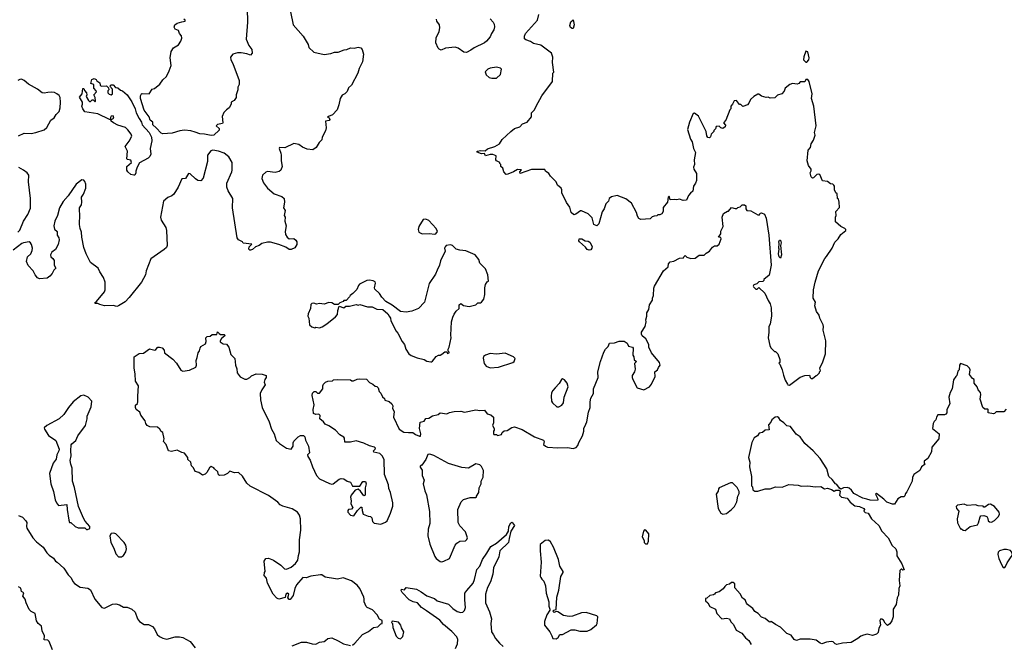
# Model space of a CAD drawing. Extents: x 2220333 to 2384341, y 721037 to 894043.
# Tile 211 of 256: x 2310295 to 2320741, y 840154 to 846781. Entities that reach past the tile are written whole.
import ezdxf

# ---------------------------------------------------------------- set-up
doc = ezdxf.new("R2010")
doc.units = 0

msp = doc.modelspace()

# ---------------------------------------------------------------- linework, layer by layer
at = {"layer": '0CON10XD'}
for points in [[(2312710, 846900), (2312712, 846755), (2312696, 846576), (2312726, 846506), (2312756, 846465), (2312763, 846425), (2312745, 846404), (2312705, 846420), (2312645, 846431), (2312605, 846429), (2312555, 846414), (2312530, 846385), (2312534, 846355), (2312557, 846315), (2312624, 846136), (2312623, 846095), (2312610, 846065), (2312610, 846035), (2312593, 845985), (2312592, 845955), (2312572, 845925), (2312540, 845905), (2312540, 845885), (2312516, 845844), (2312488, 845825), (2312460, 845795), (2312443, 845755), (2312450, 845685), (2312445, 845678), (2312395, 845670), (2312380, 845655), (2312410, 845625), (2312412, 845608), (2312356, 845554), (2312325, 845552), (2312255, 845568), (2312205, 845569), (2312155, 845588), (2312112, 845602), (2312045, 845610), (2311995, 845603), (2311913, 845577), (2311815, 845571), (2311796, 845576), (2311744, 845635), (2311708, 845665), (2311707, 845695), (2311679, 845715), (2311669, 845749), (2311615, 845822), (2311578, 845945), (2311577, 845973), (2311587, 845993), (2311595, 845998), (2311667, 845993), (2311700, 846045), (2311725, 846050), (2311782, 846098), (2311815, 846143), (2311852, 846178), (2311882, 846238), (2311901, 846295), (2311892, 846375), (2311903, 846445), (2311925, 846481), (2311981, 846515), (2312006, 846554), (2312016, 846585), (2312011, 846611), (2311990, 846635), (2311978, 846665), (2311945, 846682), (2311933, 846703), (2311942, 846725), (2311967, 846743), (2312015, 846760), (2312050, 846765), (2312050, 846775), (2312038, 846788)], [(2313167, 846865), (2313197, 846725), (2313302, 846605), (2313356, 846516), (2313364, 846485), (2313415, 846436), (2313525, 846412), (2313595, 846422), (2313635, 846437), (2313675, 846437), (2313739, 846461), (2313766, 846464), (2313805, 846481), (2313845, 846478), (2313885, 846489), (2313914, 846484), (2313930, 846465), (2313942, 846415), (2313932, 846335), (2313898, 846262), (2313884, 846215), (2313814, 846085), (2313782, 846058), (2313770, 846020), (2313745, 845996), (2313715, 845981), (2313694, 845946), (2313682, 845878), (2313664, 845826), (2313615, 845773), (2313570, 845755), (2313560, 845745), (2313578, 845738), (2313587, 845723), (2313577, 845713), (2313540, 845705), (2313547, 845635), (2313538, 845602), (2313504, 845535), (2313499, 845505), (2313472, 845478), (2313439, 845425), (2313405, 845399), (2313345, 845406), (2313295, 845429), (2313255, 845456), (2313204, 845466), (2313109, 845421), (2313050, 845425), (2313048, 845415), (2313064, 845364), (2313070, 845345), (2313068, 845285), (2313079, 845225), (2313066, 845185), (2313049, 845171), (2313005, 845158), (2312925, 845169), (2312907, 845163), (2312870, 845130), (2312864, 845095), (2312881, 845051), (2312924, 844994), (2312994, 844935), (2313075, 844905), (2313101, 844885), (2313104, 844846), (2313094, 844785), (2313110, 844755), (2313102, 844705), (2313110, 844685), (2313108, 844645), (2313122, 844595), (2313112, 844535), (2313115, 844500), (2313133, 844473), (2313155, 844457), (2313205, 844458), (2313225, 844443), (2313236, 844425), (2313236, 844395), (2313215, 844360), (2313175, 844341), (2313155, 844344), (2313117, 844367), (2313045, 844394), (2312955, 844419), (2312925, 844420), (2312865, 844406), (2312834, 844386), (2312798, 844372)], [(2318399, 843009), (2318417, 842955), (2318440, 842915), (2318445, 842908), (2318463, 842903), (2318575, 842987), (2318625, 843007), (2318675, 843008), (2318680, 842985), (2318693, 842973), (2318707, 842973), (2318744, 843006), (2318755, 843010), (2318780, 843035), (2318780, 843045), (2318790, 843055), (2318782, 843085), (2318815, 843150), (2318843, 843235), (2318846, 843375), (2318819, 843485), (2318822, 843525), (2318818, 843545), (2318783, 843615), (2318778, 843645), (2318748, 843685), (2318729, 843745), (2318738, 843785), (2318714, 843825), (2318716, 843914), (2318734, 843995), (2318770, 844115), (2318835, 844248), (2318855, 844267), (2318915, 844358), (2318942, 844422), (2318978, 844455), (2319007, 844503), (2319060, 844545), (2319060, 844555), (2319050, 844565), (2319005, 844588), (2318950, 844635), (2318950, 844685), (2318957, 844705), (2318953, 844747), (2318993, 844787), (2318990, 844845), (2318980, 844875), (2318970, 844885), (2318968, 844935), (2318952, 844945), (2318938, 844975), (2318940, 845015), (2318932, 845025), (2318920, 845035), (2318895, 845040), (2318864, 845064), (2318812, 845072), (2318785, 845138), (2318765, 845143), (2318752, 845138), (2318715, 845102), (2318705, 845101), (2318690, 845115), (2318680, 845155), (2318692, 845178), (2318692, 845195), (2318663, 845233), (2318648, 845285), (2318660, 845395), (2318684, 845426), (2318690, 845465), (2318717, 845503), (2318733, 845555), (2318727, 845585), (2318744, 845655), (2318720, 845865), (2318696, 845945), (2318701, 845995), (2318670, 846125), (2318655, 846147), (2318635, 846148), (2318625, 846120), (2318575, 846120), (2318560, 846105), (2318542, 846098), (2318495, 846103), (2318466, 846094), (2318417, 846053), (2318406, 846024), (2318382, 845995), (2318335, 845980), (2318305, 845952), (2318255, 845950), (2318235, 845958), (2318213, 845957), (2318165, 845970), (2318135, 845990), (2318125, 845990), (2318084, 845966), (2318047, 845933), (2318030, 845895), (2318015, 845878), (2317965, 845860), (2317945, 845880), (2317932, 845882), (2317900, 845925), (2317875, 845920), (2317857, 845883), (2317840, 845865), (2317840, 845835), (2317830, 845825), (2317788, 845715), (2317763, 845687), (2317782, 845662), (2317780, 845645), (2317755, 845628), (2317732, 845632), (2317715, 845650), (2317685, 845648), (2317677, 845623), (2317660, 845605), (2317660, 845595), (2317630, 845565), (2317622, 845538), (2317612, 845528), (2317595, 845532), (2317585, 845550), (2317578, 845595), (2317497, 845757), (2317455, 845788), (2317440, 845785), (2317400, 845695), (2317380, 845615), (2317412, 845515), (2317429, 845485), (2317442, 845415), (2317463, 845373), (2317452, 845295), (2317453, 845245), (2317444, 845215), (2317446, 845195), (2317475, 845150), (2317474, 845075), (2317465, 845048), (2317442, 845015), (2317438, 844962), (2317411, 844939), (2317392, 844915), (2317368, 844865), (2317335, 844862), (2317295, 844878), (2317265, 844868), (2317245, 844872), (2317195, 844870), (2317185, 844910), (2317173, 844897), (2317168, 844845), (2317123, 844787), (2317122, 844745), (2317109, 844721), (2317085, 844710), (2317065, 844710), (2317055, 844700), (2317025, 844698), (2317005, 844688), (2316985, 844668), (2316885, 844662), (2316865, 844673), (2316850, 844695), (2316840, 844735), (2316784, 844834), (2316725, 844880), (2316635, 844914), (2316575, 844903), (2316550, 844885), (2316540, 844855), (2316513, 844827), (2316496, 844774), (2316476, 844744), (2316440, 844615), (2316417, 844593), (2316387, 844607), (2316367, 844677), (2316325, 844720), (2316255, 844752), (2316245, 844752), (2316195, 844717), (2316175, 844710), (2316144, 844734), (2316132, 844792), (2316095, 844840), (2316048, 844945), (2316046, 844976), (2316038, 844995), (2316002, 845025), (2315985, 845060), (2315925, 845120), (2315909, 845149), (2315874, 845174), (2315865, 845190), (2315725, 845192), (2315605, 845150), (2315600, 845165), (2315618, 845188), (2315575, 845190), (2315535, 845168), (2315475, 845142), (2315455, 845140), (2315430, 845165), (2315420, 845205), (2315400, 845225), (2315400, 845245), (2315390, 845255), (2315390, 845265), (2315353, 845283), (2315348, 845295), (2315350, 845335), (2315315, 845349), (2315285, 845349), (2315238, 845338), (2315225, 845360), (2315193, 845357), (2315150, 845375), (2315150, 845385), (2315186, 845394), (2315232, 845388), (2315258, 845412), (2315335, 845437), (2315386, 845464), (2315415, 845508), (2315504, 845596), (2315545, 845626), (2315600, 845645), (2315630, 845675), (2315677, 845695), (2315725, 845752), (2315726, 845794), (2315756, 845825), (2315774, 845865), (2315835, 845972), (2315946, 846124), (2315952, 846215), (2315960, 846225), (2315949, 846325), (2315952, 846385), (2315936, 846425), (2315825, 846511), (2315745, 846528), (2315715, 846550), (2315665, 846566), (2315649, 846579), (2315649, 846605), (2315661, 846635), (2315788, 846775), (2315803, 846835)], [(2315285, 846790), (2315319, 846755), (2315329, 846735), (2315332, 846705), (2315326, 846675), (2315300, 846635), (2315285, 846598), (2315248, 846552), (2315225, 846534), (2315115, 846483), (2315082, 846458), (2315035, 846434), (2315008, 846438), (2314945, 846480), (2314915, 846491), (2314811, 846479), (2314765, 846457), (2314745, 846467), (2314735, 846480), (2314711, 846535), (2314713, 846587), (2314745, 846655), (2314752, 846695), (2314748, 846725), (2314721, 846765), (2314718, 846785)], [(2316155, 846687), (2316138, 846698), (2316131, 846721), (2316143, 846757), (2316165, 846780), (2316178, 846725), (2316165, 846688), (2316155, 846687)], [(2318645, 846330), (2318668, 846355), (2318672, 846375), (2318655, 846440), (2318635, 846448), (2318614, 846386), (2318610, 846355), (2318635, 846330), (2318645, 846330)], [(2315305, 846160), (2315355, 846162), (2315395, 846200), (2315408, 846255), (2315397, 846267), (2315355, 846276), (2315285, 846268), (2315260, 846255), (2315232, 846228), (2315243, 846195), (2315275, 846168), (2315305, 846160)], [(2310283, 845547), (2310344, 845576), (2310415, 845574), (2310466, 845584), (2310555, 845612), (2310584, 845636), (2310625, 845715), (2310660, 845740), (2310683, 845776), (2310714, 845806), (2310726, 845845), (2310728, 845905), (2310723, 845955), (2310713, 845975), (2310690, 845995), (2310665, 846008), (2310635, 846011), (2310595, 846010), (2310555, 846001), (2310535, 846004), (2310485, 846045), (2310387, 846097), (2310344, 846135), (2310315, 846150), (2310295, 846148), (2310275, 846137)], [(2311505, 845130), (2311475, 845140), (2311442, 845165), (2311432, 845185), (2311430, 845225), (2311480, 845265), (2311475, 845290), (2311438, 845298), (2311432, 845305), (2311440, 845385), (2311414, 845435), (2311458, 845492), (2311484, 845545), (2311479, 845565), (2311442, 845612), (2311416, 845636), (2311335, 845662), (2311291, 845685), (2311267, 845705), (2311262, 845718), (2311293, 845735), (2311285, 845760), (2311264, 845756), (2311257, 845743), (2311258, 845722), (2311247, 845723), (2311125, 845781), (2310985, 845803), (2310964, 845835), (2310954, 845865), (2310962, 845885), (2310962, 845905), (2310931, 845959), (2310959, 845995), (2310965, 846050), (2310975, 846050), (2310981, 846031), (2311003, 846005), (2311007, 845985), (2311000, 845965), (2311024, 845924), (2311035, 845912), (2311045, 845912), (2311065, 845930), (2311075, 845930), (2311095, 845910), (2311100, 845915), (2311097, 845955), (2311082, 845985), (2311110, 846015), (2311108, 846025), (2311080, 846055), (2311080, 846095), (2311050, 846105), (2311060, 846145), (2311084, 846156), (2311105, 846148), (2311114, 846134), (2311145, 846110), (2311148, 846088), (2311160, 846075), (2311215, 846078), (2311238, 846058), (2311240, 846035), (2311230, 846025), (2311230, 846005), (2311245, 845990), (2311265, 845982), (2311280, 845995), (2311280, 846045), (2311250, 846075), (2311265, 846090), (2311285, 846090), (2311312, 846062), (2311335, 846058), (2311365, 846033), (2311386, 846026), (2311435, 845982), (2311485, 845911), (2311519, 845835), (2311531, 845791), (2311561, 845731), (2311587, 845695), (2311594, 845665), (2311667, 845585), (2311695, 845535), (2311698, 845495), (2311680, 845415), (2311686, 845355), (2311675, 845330), (2311657, 845313), (2311567, 845263), (2311540, 845215), (2311528, 845175), (2311528, 845155), (2311515, 845132), (2311505, 845130)], [(2312798, 844372), (2312765, 844341), (2312745, 844334), (2312735, 844337), (2312726, 844346), (2312730, 844370), (2312758, 844398), (2312665, 844410), (2312660, 844425), (2312616, 844446), (2312601, 844465), (2312553, 844785), (2312557, 844885), (2312505, 844965), (2312491, 845005), (2312494, 845045), (2312547, 845165), (2312550, 845185), (2312548, 845265), (2312515, 845325), (2312465, 845363), (2312405, 845385), (2312345, 845395), (2312322, 845388), (2312288, 845345), (2312287, 845275), (2312240, 845100), (2312215, 845070), (2312186, 845074), (2312161, 845091), (2312105, 845146), (2312085, 845148), (2312055, 845097), (2312015, 845092), (2311977, 845005), (2311931, 844929), (2311909, 844911), (2311867, 844893), (2311822, 844855), (2311788, 844685), (2311797, 844655), (2311844, 844575), (2311854, 844545), (2311859, 844385), (2311851, 844365), (2311828, 844342), (2311685, 844242), (2311638, 844115), (2311630, 844075), (2311588, 843995), (2311455, 843835), (2311415, 843789), (2311345, 843745), (2311325, 843739), (2311285, 843748), (2311195, 843744), (2311145, 843758), (2311125, 843770), (2311098, 843768), (2311090, 843775), (2311110, 843790), (2311195, 843895), (2311201, 843915), (2311203, 843995), (2311185, 844047), (2311145, 844104), (2311128, 844145), (2311045, 844206), (2310999, 844295), (2310974, 844364), (2310954, 844475), (2310951, 844525), (2310937, 844565), (2310929, 844609), (2310934, 844715), (2310928, 844755), (2310931, 844785), (2310950, 844815), (2310956, 844845), (2310951, 844899), (2310971, 844929), (2310995, 844995), (2310997, 845035), (2310986, 845065), (2310975, 845080), (2310955, 845083), (2310894, 845036), (2310808, 844912), (2310755, 844852), (2310717, 844785), (2310696, 844704), (2310667, 844645), (2310656, 844595), (2310665, 844560), (2310691, 844535), (2310693, 844495), (2310711, 844465), (2310714, 844445), (2310702, 844395), (2310675, 844342), (2310635, 844313), (2310621, 844285), (2310626, 844266), (2310647, 844247), (2310659, 844225), (2310662, 844175), (2310677, 844145), (2310658, 844125), (2310641, 844089), (2310615, 844058), (2310585, 844040), (2310505, 844033), (2310485, 844043), (2310458, 844075), (2310437, 844117), (2310385, 844174), (2310366, 844215), (2310379, 844265), (2310414, 844296), (2310429, 844331), (2310431, 844355), (2310420, 844395), (2310409, 844415), (2310395, 844424), (2310335, 844412), (2310317, 844405), (2310225, 844337)], [(2310274, 844525), (2310295, 844547), (2310337, 844643), (2310382, 844715), (2310408, 844782), (2310409, 844885), (2310390, 845060), (2310391, 845131), (2310374, 845155), (2310336, 845185), (2310285, 845212)], [(2313230, 840785), (2313213, 840747), (2313195, 840670), (2313165, 840630), (2313155, 840630), (2313140, 840645), (2313152, 840685), (2313135, 840696), (2313118, 840685), (2313110, 840650), (2313043, 840633), (2313024, 840644), (2312984, 840684), (2312924, 840804), (2312914, 840854), (2312888, 840885), (2312893, 840917), (2312900, 840925), (2312890, 841035), (2312905, 841064), (2312935, 841066), (2312988, 841045), (2313065, 840994), (2313104, 840954), (2313125, 840951), (2313175, 840971), (2313220, 841010), (2313245, 841048), (2313252, 841095), (2313265, 841135), (2313263, 841263), (2313277, 841365), (2313275, 841485), (2313265, 841523), (2313241, 841555), (2313185, 841592), (2313085, 841621), (2313060, 841635), (2313035, 841660), (2312935, 841731), (2312740, 841830), (2312704, 841865), (2312659, 841939), (2312615, 841976), (2312575, 841972), (2312525, 841990), (2312498, 841965), (2312465, 841947), (2312414, 841944), (2312403, 841953), (2312398, 841985), (2312360, 842015), (2312356, 842026), (2312325, 842040), (2312308, 842025), (2312282, 841978), (2312261, 841959), (2312235, 841948), (2312195, 841977), (2312156, 841986), (2312139, 842025), (2312118, 842048), (2312110, 842085), (2312080, 842115), (2312078, 842135), (2312043, 842183), (2312015, 842188), (2311965, 842212), (2311905, 842200), (2311875, 842208), (2311850, 842275), (2311820, 842305), (2311828, 842335), (2311815, 842400), (2311795, 842410), (2311780, 842435), (2311757, 842457), (2311675, 842460), (2311647, 842475), (2311633, 842495), (2311626, 842526), (2311580, 842585), (2311568, 842615), (2311532, 842645), (2311522, 842665), (2311525, 842690), (2311545, 842710), (2311550, 842725), (2311547, 842785), (2311556, 842895), (2311523, 842947), (2311520, 843025), (2311510, 843085), (2311508, 843202), (2311562, 843238), (2311608, 843242), (2311673, 843287), (2311727, 843273), (2311740, 843280), (2311760, 843305), (2311778, 843308), (2311808, 843298), (2311828, 843275), (2311832, 843245), (2311918, 843178), (2311960, 843135), (2312005, 843062), (2312025, 843053), (2312095, 843062), (2312162, 843095), (2312172, 843115), (2312167, 843165), (2312179, 843195), (2312188, 843245), (2312204, 843266), (2312208, 843295), (2312217, 843313), (2312267, 843343), (2312273, 843365), (2312268, 843405), (2312285, 843420), (2312317, 843423), (2312338, 843442), (2312385, 843440), (2312395, 843470), (2312410, 843450), (2312425, 843442), (2312465, 843440), (2312470, 843435), (2312468, 843422), (2312435, 843400), (2312422, 843375), (2312423, 843363), (2312455, 843340), (2312488, 843338), (2312512, 843305), (2312535, 843230), (2312578, 843185), (2312584, 843114), (2312597, 843077), (2312603, 843035), (2312635, 842993), (2312685, 842968), (2312703, 842967), (2312736, 842984), (2312755, 843002), (2312805, 843022), (2312869, 843019), (2312910, 843005), (2312910, 842985), (2312896, 842964), (2312890, 842935), (2312900, 842905), (2312864, 842855), (2312846, 842815), (2312849, 842749), (2312868, 842665), (2312942, 842515), (2312968, 842435), (2312994, 842385), (2313016, 842316), (2313053, 842283), (2313124, 842234), (2313175, 842224), (2313198, 842255), (2313197, 842293), (2313205, 842310), (2313250, 842355), (2313275, 842368), (2313305, 842370), (2313320, 842355), (2313328, 842318), (2313358, 842255), (2313368, 842185), (2313350, 842165), (2313352, 842145), (2313378, 842108), (2313402, 842035), (2313443, 841945), (2313475, 841910), (2313580, 841860), (2313605, 841854), (2313622, 841858), (2313683, 841905), (2313705, 841914), (2313735, 841909), (2313768, 841885), (2313803, 841873), (2313825, 841832), (2313905, 841832), (2313935, 841880), (2313965, 841880), (2313970, 841855), (2313960, 841815), (2313960, 841735), (2313945, 841730), (2313910, 841780), (2313885, 841800), (2313855, 841788), (2313812, 841735), (2313803, 841715), (2313811, 841675), (2313809, 841645), (2313828, 841605), (2313815, 841588), (2313784, 841585), (2313775, 841572), (2313776, 841555), (2313805, 841524), (2313840, 841515), (2313878, 841572), (2313915, 841610), (2313925, 841610), (2313928, 841575), (2313940, 841535), (2313993, 841513), (2314015, 841510), (2314030, 841495), (2314038, 841458), (2314055, 841440), (2314125, 841428), (2314175, 841448), (2314192, 841465), (2314228, 841545), (2314252, 841618), (2314252, 841655), (2314228, 841765), (2314212, 841805), (2314208, 841845), (2314164, 841954), (2314162, 842115), (2314140, 842155), (2314115, 842178), (2314052, 842192), (2314050, 842205), (2314067, 842223), (2314070, 842235), (2314060, 842245), (2314005, 842258), (2313945, 842288), (2313865, 842312), (2313805, 842298), (2313745, 842300), (2313742, 842342), (2313733, 842353), (2313692, 842375), (2313646, 842426), (2313575, 842473), (2313535, 842488), (2313518, 842515), (2313480, 842545), (2313482, 842582), (2313470, 842595), (2313435, 842592), (2313412, 842602), (2313408, 842645), (2313420, 842695), (2313398, 842795), (2313403, 842817), (2313420, 842835), (2313437, 842837), (2313455, 842820), (2313475, 842820), (2313510, 842865), (2313510, 842895), (2313518, 842915), (2313540, 842935), (2313565, 842947), (2313612, 842948), (2313625, 842960), (2313665, 842962), (2313805, 842960), (2313818, 842948), (2313835, 842948), (2313875, 842968), (2313905, 842972), (2313975, 842967), (2314005, 842932), (2314040, 842915), (2314065, 842892), (2314085, 842888), (2314098, 842875), (2314110, 842835), (2314128, 842818), (2314145, 842780), (2314165, 842760), (2314170, 842745), (2314215, 842730), (2314242, 842705), (2314252, 842685), (2314250, 842655), (2314268, 842625), (2314262, 842565), (2314320, 842435), (2314370, 842405), (2314421, 842401), (2314465, 842402), (2314495, 842380), (2314535, 842362), (2314547, 842363), (2314552, 842385), (2314538, 842445), (2314545, 842510), (2314585, 842520), (2314605, 842550), (2314635, 842552), (2314675, 842578), (2314735, 842592), (2314755, 842608), (2314825, 842598), (2314855, 842612), (2314905, 842623), (2314975, 842627), (2315013, 842617), (2315135, 842640), (2315175, 842633), (2315225, 842638), (2315255, 842598), (2315295, 842590), (2315322, 842565), (2315322, 842505), (2315312, 842475), (2315330, 842445), (2315330, 842425), (2315320, 842415), (2315320, 842385), (2315325, 842380), (2315355, 842380), (2315365, 842370), (2315405, 842380), (2315415, 842400), (2315433, 842417), (2315465, 842422), (2315516, 842454), (2315545, 842462), (2315624, 842434), (2315755, 842356), (2315851, 842321), (2315860, 842305), (2315853, 842275), (2315872, 842255), (2315895, 842244), (2316005, 842237), (2316105, 842242), (2316165, 842230), (2316197, 842243), (2316215, 842262), (2316227, 842295), (2316266, 842365), (2316280, 842415), (2316280, 842445), (2316302, 842488), (2316313, 842513), (2316329, 842615), (2316348, 842665), (2316348, 842725), (2316354, 842765), (2316384, 842815), (2316384, 842865), (2316432, 842985), (2316429, 843045), (2316456, 843155), (2316491, 843255), (2316510, 843285), (2316538, 843312), (2316552, 843348), (2316605, 843352), (2316655, 843371), (2316709, 843369), (2316739, 843349), (2316755, 843318), (2316795, 843307), (2316803, 843295), (2316801, 843221), (2316812, 843205), (2316813, 843173), (2316838, 843155), (2316818, 843132), (2316826, 843074), (2316817, 843045), (2316792, 843005), (2316792, 842985), (2316798, 842965), (2316846, 842876), (2316915, 842853), (2316976, 842884), (2316998, 842912), (2317037, 842995), (2317034, 843045), (2317063, 843067), (2317071, 843089), (2317088, 843115), (2317082, 843145), (2316998, 843245), (2316968, 843305), (2316968, 843335), (2316938, 843395), (2316897, 843427), (2316890, 843445), (2316892, 843465), (2316930, 843525), (2316942, 843575), (2316938, 843595), (2316948, 843635), (2316948, 843672), (2316968, 843705), (2316978, 843755), (2317008, 843805), (2317008, 843825), (2317020, 843855), (2317023, 843933), (2317030, 843955), (2317124, 844116), (2317175, 844160), (2317178, 844192), (2317195, 844212), (2317235, 844218), (2317295, 844252), (2317337, 844253), (2317340, 844265), (2317355, 844278), (2317373, 844263), (2317415, 844247), (2317460, 844250), (2317505, 844281), (2317555, 844283), (2317578, 844305), (2317613, 844325), (2317645, 844367), (2317665, 844380), (2317695, 844380), (2317715, 844400), (2317738, 844455), (2317735, 844470), (2317710, 844475), (2317732, 844508), (2317733, 844537), (2317758, 844585), (2317747, 844685), (2317762, 844725), (2317805, 844750), (2317815, 844750), (2317845, 844790), (2317885, 844778), (2317902, 844778), (2317915, 844788), (2317940, 844795), (2317960, 844815), (2317986, 844816), (2318000, 844805), (2317998, 844775), (2318010, 844755), (2318052, 844752), (2318125, 844710), (2318145, 844712), (2318152, 844728), (2318165, 844732), (2318195, 844717), (2318214, 844675), (2318243, 844495), (2318268, 844175), (2318245, 844072), (2318190, 844025), (2318190, 844015), (2318178, 844002), (2318135, 844000), (2318115, 843980), (2318084, 843966), (2318078, 843955), (2318080, 843945), (2318105, 843922), (2318117, 843923), (2318138, 843938), (2318199, 843879), (2318235, 843800), (2318258, 843765), (2318267, 843725), (2318270, 843635), (2318256, 843554), (2318243, 843523), (2318242, 843465), (2318234, 843404), (2318252, 843325), (2318265, 843300), (2318302, 843262), (2318315, 843260), (2318337, 843237), (2318358, 843175), (2318360, 843145), (2318350, 843135), (2318360, 843125), (2318383, 843065), (2318399, 843009)], [(2314695, 844504), (2314710, 844510), (2314726, 844534), (2314712, 844565), (2314635, 844649), (2314605, 844664), (2314575, 844662), (2314528, 844585), (2314522, 844555), (2314531, 844525), (2314565, 844509), (2314643, 844513), (2314695, 844504)], [(2316335, 844336), (2316314, 844344), (2316298, 844368), (2316233, 844425), (2316227, 844435), (2316232, 844455), (2316257, 844457), (2316294, 844434), (2316325, 844431), (2316342, 844422), (2316369, 844375), (2316366, 844355), (2316355, 844338), (2316335, 844336)], [(2318365, 844250), (2318352, 844265), (2318344, 844295), (2318352, 844345), (2318348, 844355), (2318352, 844405), (2318348, 844425), (2318355, 844440), (2318365, 844440), (2318372, 844415), (2318368, 844385), (2318376, 844286), (2318365, 844250)], [(2314655, 843149), (2314665, 843152), (2314675, 843158), (2314715, 843208), (2314738, 843222), (2314757, 843223), (2314775, 843232), (2314805, 843258), (2314828, 843258), (2314835, 843240), (2314850, 843245), (2314850, 843255), (2314840, 843265), (2314840, 843285), (2314852, 843305), (2314872, 843405), (2314868, 843435), (2314876, 843575), (2314889, 843625), (2314904, 843655), (2314925, 843687), (2314958, 843715), (2314958, 843755), (2314975, 843768), (2315005, 843750), (2315065, 843737), (2315135, 843754), (2315155, 843778), (2315185, 843778), (2315195, 843783), (2315220, 843815), (2315231, 843865), (2315228, 843935), (2315235, 843970), (2315255, 844000), (2315270, 844005), (2315260, 844075), (2315235, 844138), (2315176, 844196), (2315165, 844237), (2315126, 844285), (2315029, 844329), (2314964, 844334), (2314926, 844346), (2314886, 844386), (2314865, 844392), (2314820, 844385), (2314809, 844371), (2314803, 844355), (2314808, 844325), (2314758, 844222), (2314748, 844175), (2314725, 844125), (2314708, 844082), (2314639, 843981), (2314590, 843785), (2314525, 843717), (2314455, 843687), (2314395, 843676), (2314336, 843686), (2314245, 843751), (2314180, 843790), (2314137, 843837), (2314111, 843875), (2314062, 843922), (2314058, 843935), (2314069, 843985), (2314065, 843998), (2314045, 844011), (2314005, 844018), (2313976, 844014), (2313900, 843975), (2313888, 843962), (2313873, 843917), (2313830, 843875), (2313800, 843855), (2313795, 843840), (2313758, 843802), (2313735, 843800), (2313725, 843790), (2313692, 843778), (2313675, 843760), (2313635, 843760), (2313607, 843777), (2313575, 843780), (2313525, 843761), (2313475, 843768), (2313445, 843762), (2313415, 843772), (2313395, 843770), (2313382, 843758), (2313380, 843715), (2313355, 843660), (2313352, 843635), (2313362, 843615), (2313370, 843545), (2313393, 843523), (2313425, 843512), (2313435, 843518), (2313475, 843513), (2313505, 843523), (2313555, 843554), (2313645, 843628), (2313667, 843653), (2313670, 843695), (2313685, 843740), (2313735, 843722), (2313755, 843740), (2313795, 843740), (2313865, 843758), (2313885, 843752), (2313905, 843758), (2313984, 843734), (2314035, 843733), (2314085, 843710), (2314147, 843707), (2314199, 843659), (2314216, 843636), (2314228, 843615), (2314232, 843585), (2314288, 843475), (2314306, 843456), (2314352, 843365), (2314378, 843335), (2314393, 843285), (2314424, 843234), (2314448, 843218), (2314513, 843193), (2314585, 843174), (2314615, 843157), (2314655, 843149)], [(2315285, 843086), (2315375, 843093), (2315528, 843142), (2315540, 843155), (2315550, 843185), (2315535, 843202), (2315444, 843244), (2315355, 843231), (2315285, 843239), (2315235, 843223), (2315215, 843208), (2315212, 843188), (2315223, 843133), (2315244, 843105), (2315285, 843086)], [(2320761, 842649), (2320735, 842620), (2320655, 842620), (2320637, 842603), (2320625, 842600), (2320570, 842610), (2320570, 842645), (2320565, 842650), (2320535, 842648), (2320513, 842665), (2320483, 842755), (2320491, 842805), (2320487, 842825), (2320464, 842854), (2320453, 842885), (2320422, 842925), (2320420, 842965), (2320402, 842975), (2320370, 843015), (2320377, 843065), (2320370, 843085), (2320345, 843110), (2320275, 843132), (2320264, 843116), (2320260, 843065), (2320248, 843052), (2320236, 843005), (2320226, 842994), (2320201, 842959), (2320188, 842865), (2320166, 842825), (2320152, 842775), (2320161, 842705), (2320130, 842645), (2320132, 842608), (2320120, 842595), (2320105, 842590), (2320035, 842587), (2320021, 842565), (2320014, 842536), (2319995, 842519), (2319985, 842495), (2319980, 842445), (2320048, 842388), (2320047, 842335), (2319973, 842245), (2319968, 842195), (2319928, 842125), (2319890, 842095), (2319890, 842075), (2319900, 842065), (2319862, 842035), (2319845, 841998), (2319782, 841955), (2319768, 841925), (2319762, 841885), (2319708, 841772), (2319692, 841755), (2319685, 841730), (2319675, 841720), (2319645, 841718), (2319612, 841698), (2319575, 841642), (2319555, 841642), (2319495, 841662), (2319464, 841694), (2319385, 841752), (2319373, 841745), (2319396, 841705), (2319400, 841685), (2319395, 841678), (2319317, 841683), (2319282, 841692), (2319238, 841705), (2319144, 841754), (2319120, 841790), (2319095, 841810), (2319075, 841816), (2319035, 841813), (2319005, 841800), (2318991, 841811), (2318965, 841850), (2318950, 841855), (2318913, 841903), (2318878, 841935), (2318857, 842015), (2318786, 842126), (2318713, 842205), (2318623, 842285), (2318576, 842356), (2318534, 842384), (2318473, 842463), (2318435, 842470), (2318402, 842505), (2318367, 842527), (2318350, 842555), (2318335, 842568), (2318308, 842562), (2318273, 842537), (2318265, 842510), (2318238, 842482), (2318245, 842430), (2318203, 842427), (2318175, 842400), (2318140, 842395), (2318123, 842367), (2318087, 842343), (2318062, 842295), (2318027, 842135), (2318040, 842085), (2318037, 842037), (2318060, 841935), (2318060, 841835), (2318070, 841825), (2318072, 841792), (2318095, 841778), (2318125, 841778), (2318205, 841803), (2318255, 841803), (2318314, 841824), (2318385, 841820), (2318455, 841849), (2318553, 841843), (2318585, 841830), (2318655, 841836), (2318737, 841823), (2318795, 841828), (2318833, 841803), (2318865, 841810), (2318907, 841797), (2318935, 841780), (2318955, 841790), (2318988, 841788), (2318998, 841775), (2318992, 841735), (2319014, 841714), (2319075, 841703), (2319105, 841662), (2319155, 841623), (2319205, 841617), (2319252, 841595), (2319258, 841585), (2319250, 841565), (2319265, 841552), (2319296, 841546), (2319332, 841485), (2319410, 841415), (2319443, 841355), (2319507, 841285), (2319551, 841201), (2319589, 841165), (2319599, 841135), (2319602, 841092), (2319655, 841008), (2319680, 840945), (2319665, 840940), (2319655, 840950), (2319645, 840950), (2319633, 840937), (2319625, 840830), (2319633, 840775), (2319623, 840745), (2319618, 840675), (2319604, 840646), (2319592, 840575), (2319562, 840525), (2319562, 840445), (2319547, 840403), (2319525, 840370), (2319503, 840353), (2319477, 840377), (2319459, 840409), (2319442, 840422), (2319428, 840422), (2319420, 840405), (2319428, 840355), (2319410, 840325), (2319402, 840278), (2319385, 840260), (2319344, 840246), (2319285, 840261), (2319248, 840252), (2319219, 840241), (2319187, 840215), (2319116, 840174), (2319025, 840166), (2318965, 840152), (2318945, 840159), (2318925, 840179), (2318905, 840184), (2318855, 840176), (2318805, 840160), (2318786, 840166), (2318746, 840196), (2318682, 840208), (2318575, 840207), (2318535, 840194), (2318512, 840205), (2318479, 840249), (2318435, 840269), (2318365, 840336), (2318312, 840362), (2318267, 840397), (2318255, 840390), (2318245, 840392), (2318205, 840428), (2318165, 840442), (2318129, 840479), (2318095, 840502), (2318072, 840535), (2318017, 840577), (2318005, 840590), (2317990, 840625), (2317964, 840644), (2317939, 840689), (2317882, 840752), (2317882, 840795), (2317865, 840809), (2317845, 840808), (2317825, 840793), (2317795, 840783), (2317775, 840768), (2317759, 840741), (2317715, 840710), (2317675, 840700), (2317666, 840684), (2317655, 840678), (2317615, 840670), (2317585, 840642), (2317572, 840638), (2317572, 840615), (2317595, 840592), (2317616, 840556), (2317676, 840526), (2317692, 840482), (2317744, 840424), (2317795, 840431), (2317825, 840423), (2317841, 840391), (2317866, 840365), (2317895, 840304), (2317955, 840273), (2317995, 840223), (2318030, 840195), (2318055, 840150)], [(2316015, 842674), (2316045, 842690), (2316064, 842715), (2316070, 842775), (2316114, 842884), (2316104, 842925), (2316075, 842960), (2316055, 842972), (2316043, 842965), (2316018, 842922), (2315974, 842876), (2315952, 842845), (2315938, 842822), (2315932, 842785), (2315938, 842735), (2315946, 842715), (2315992, 842675), (2316015, 842674)], [(2311015, 841372), (2311038, 841382), (2311040, 841405), (2310991, 841461), (2310972, 841492), (2310918, 841615), (2310877, 841817), (2310854, 841884), (2310852, 842022), (2310836, 842066), (2310832, 842105), (2310840, 842155), (2310836, 842205), (2310841, 842269), (2310848, 842282), (2310889, 842315), (2310913, 842367), (2310993, 842475), (2311010, 842545), (2311010, 842575), (2311052, 842675), (2311060, 842735), (2311020, 842775), (2310975, 842798), (2310945, 842790), (2310863, 842725), (2310813, 842665), (2310765, 842592), (2310714, 842546), (2310584, 842476), (2310555, 842450), (2310558, 842435), (2310600, 842370), (2310677, 842315), (2310714, 842225), (2310712, 842205), (2310690, 842165), (2310682, 842118), (2310651, 842075), (2310611, 841965), (2310624, 841855), (2310654, 841775), (2310671, 841685), (2310684, 841654), (2310708, 841628), (2310796, 841636), (2310798, 841585), (2310815, 841470), (2310825, 841447), (2310836, 841446), (2310885, 841402), (2310915, 841388), (2310985, 841388), (2311003, 841373), (2311015, 841372)], [(2314775, 841029), (2314795, 841034), (2314853, 841065), (2314916, 841205), (2314933, 841227), (2314965, 841248), (2315025, 841253), (2315040, 841265), (2315044, 841285), (2315025, 841348), (2314965, 841409), (2314946, 841445), (2314943, 841585), (2314980, 841665), (2315005, 841690), (2315075, 841712), (2315135, 841710), (2315140, 841715), (2315140, 841725), (2315167, 841763), (2315168, 841815), (2315192, 841855), (2315190, 841885), (2315212, 841928), (2315216, 841996), (2315195, 842040), (2315175, 842058), (2315135, 842068), (2315055, 842022), (2314985, 842028), (2314845, 842072), (2314687, 842157), (2314645, 842170), (2314625, 842168), (2314602, 842115), (2314560, 842055), (2314542, 842045), (2314543, 842033), (2314565, 842000), (2314564, 841945), (2314586, 841895), (2314576, 841855), (2314592, 841782), (2314611, 841741), (2314644, 841564), (2314646, 841435), (2314630, 841375), (2314624, 841305), (2314646, 841215), (2314700, 841085), (2314713, 841065), (2314755, 841033), (2314775, 841029)], [(2317755, 841533), (2317795, 841543), (2317848, 841585), (2317878, 841615), (2317902, 841665), (2317912, 841725), (2317928, 841755), (2317928, 841775), (2317906, 841816), (2317856, 841866), (2317835, 841868), (2317717, 841813), (2317708, 841802), (2317705, 841780), (2317684, 841746), (2317706, 841596), (2317732, 841545), (2317755, 841533)], [(2320325, 841360), (2320380, 841405), (2320455, 841420), (2320467, 841443), (2320483, 841507), (2320492, 841518), (2320525, 841520), (2320555, 841510), (2320567, 841487), (2320570, 841465), (2320582, 841452), (2320605, 841448), (2320635, 841467), (2320680, 841510), (2320691, 841535), (2320686, 841555), (2320635, 841617), (2320595, 841640), (2320573, 841637), (2320535, 841610), (2320525, 841610), (2320515, 841620), (2320465, 841622), (2320435, 841632), (2320345, 841628), (2320315, 841640), (2320245, 841630), (2320230, 841615), (2320232, 841595), (2320258, 841565), (2320242, 841485), (2320244, 841444), (2320275, 841380), (2320285, 841380), (2320303, 841363), (2320325, 841360)], [(2310282, 841522), (2310325, 841501), (2310360, 841465), (2310369, 841445), (2310366, 841405), (2310372, 841385), (2310436, 841285), (2310475, 841241), (2310545, 841184), (2310583, 841125), (2310608, 841098), (2310655, 841067), (2310675, 841037), (2310694, 841024), (2310765, 840960), (2310809, 840889), (2310840, 840860), (2310859, 840819), (2310878, 840798), (2310935, 840760), (2311019, 840749), (2311045, 840732), (2311092, 840632), (2311165, 840543), (2311195, 840536), (2311280, 840580), (2311314, 840584), (2311355, 840571), (2311395, 840549), (2311435, 840546), (2311485, 840527), (2311521, 840495), (2311544, 840425), (2311565, 840396), (2311615, 840363), (2311660, 840365), (2311705, 840343), (2311725, 840318), (2311755, 840257), (2311777, 840237), (2311815, 840218), (2311855, 840209), (2311945, 840233), (2311992, 840232), (2312024, 840224), (2312103, 840183), (2312158, 840115)], [(2314920, 840110), (2314940, 840160), (2314942, 840205), (2314933, 840233), (2314881, 840291), (2314792, 840365), (2314751, 840411), (2314612, 840508), (2314558, 840545), (2314515, 840593), (2314470, 840605), (2314428, 840625), (2314352, 840705), (2314342, 840725), (2314345, 840738), (2314377, 840733), (2314395, 840758), (2314505, 840739), (2314555, 840712), (2314615, 840669), (2314695, 840639), (2314725, 840616), (2314845, 840579), (2314889, 840535), (2314935, 840500), (2314975, 840490), (2314995, 840493), (2315015, 840512), (2315026, 840545), (2315016, 840625), (2315019, 840695), (2315037, 840725), (2315107, 840803), (2315120, 840840), (2315144, 840946), (2315175, 840981), (2315206, 841055), (2315250, 841120), (2315295, 841190), (2315354, 841225), (2315460, 841320), (2315481, 841355), (2315484, 841405), (2315505, 841444), (2315515, 841448), (2315524, 841444), (2315544, 841415), (2315507, 841353), (2315486, 841275), (2315481, 841235), (2315387, 841145), (2315379, 841081), (2315323, 840965), (2315314, 840896), (2315288, 840815), (2315257, 840755), (2315238, 840685), (2315238, 840595), (2315279, 840499), (2315300, 840425), (2315294, 840375), (2315299, 840285), (2315323, 840255), (2315343, 840215), (2315385, 840164), (2315425, 840131)], [(2311375, 841080), (2311398, 841095), (2311422, 841135), (2311427, 841165), (2311420, 841205), (2311402, 841235), (2311316, 841326), (2311295, 841332), (2311265, 841328), (2311252, 841305), (2311263, 841235), (2311294, 841174), (2311314, 841115), (2311342, 841082), (2311375, 841080)], [(2316955, 841220), (2316967, 841247), (2316968, 841325), (2316938, 841365), (2316925, 841367), (2316913, 841355), (2316900, 841295), (2316920, 841255), (2316920, 841235), (2316935, 841220), (2316955, 841220)], [(2315985, 840212), (2316008, 840225), (2316025, 840258), (2316055, 840257), (2316145, 840307), (2316186, 840306), (2316236, 840294), (2316315, 840292), (2316355, 840310), (2316415, 840360), (2316422, 840375), (2316430, 840445), (2316417, 840457), (2316305, 840491), (2316255, 840487), (2316159, 840451), (2316125, 840447), (2316065, 840458), (2316005, 840498), (2315985, 840500), (2315965, 840492), (2315950, 840505), (2315963, 840517), (2315987, 840523), (2315993, 840655), (2316013, 840727), (2316037, 840873), (2316060, 840915), (2316060, 840925), (2316024, 840984), (2316010, 841055), (2315959, 841185), (2315925, 841242), (2315905, 841258), (2315870, 841255), (2315818, 841212), (2315816, 841145), (2315828, 841025), (2315817, 840877), (2315822, 840862), (2315836, 840846), (2315854, 840824), (2315873, 840775), (2315880, 840695), (2315907, 840605), (2315908, 840558), (2315920, 840525), (2315920, 840515), (2315887, 840465), (2315864, 840395), (2315862, 840355), (2315920, 840285), (2315942, 840245), (2315950, 840215), (2315985, 840212)], [(2320745, 840967), (2320755, 840978), (2320771, 841019), (2320815, 841080), (2320826, 841106), (2320818, 841135), (2320805, 841148), (2320765, 841160), (2320735, 841160), (2320690, 841145), (2320675, 841130), (2320671, 841105), (2320682, 841065), (2320712, 841002), (2320730, 840970), (2320745, 840967)], [(2313825, 840146), (2313851, 840165), (2313931, 840259), (2313995, 840290), (2314049, 840331), (2314095, 840338), (2314125, 840370), (2314140, 840375), (2314140, 840405), (2314111, 840421), (2314086, 840466), (2314038, 840519), (2313983, 840543), (2313970, 840555), (2313949, 840605), (2313951, 840635), (2313946, 840655), (2313903, 840745), (2313875, 840782), (2313815, 840826), (2313725, 840858), (2313665, 840846), (2313645, 840848), (2313537, 840867), (2313499, 840889), (2313485, 840890), (2313385, 840876), (2313335, 840859), (2313298, 840862), (2313230, 840785)], [(2310642, 840095), (2310614, 840165), (2310608, 840185), (2310595, 840199), (2310555, 840202), (2310558, 840245), (2310534, 840295), (2310527, 840345), (2310491, 840375), (2310473, 840403), (2310459, 840479), (2310415, 840500), (2310394, 840524), (2310364, 840595), (2310354, 840634), (2310330, 840665), (2310338, 840698), (2310313, 840713), (2310308, 840748), (2310282, 840765)], [(2314335, 840213), (2314358, 840235), (2314370, 840285), (2314345, 840330), (2314340, 840355), (2314315, 840387), (2314245, 840400), (2314240, 840385), (2314250, 840375), (2314253, 840333), (2314289, 840239), (2314309, 840219), (2314335, 840213)], [(2313185, 840138), (2313284, 840176), (2313336, 840176), (2313397, 840157), (2313435, 840156), (2313474, 840176), (2313525, 840184), (2313538, 840195), (2313565, 840214), (2313605, 840221), (2313675, 840192), (2313729, 840159), (2313805, 840141)]]:
    msp.add_lwpolyline(points, dxfattribs=at)

doc.saveas('drawing.dxf')
